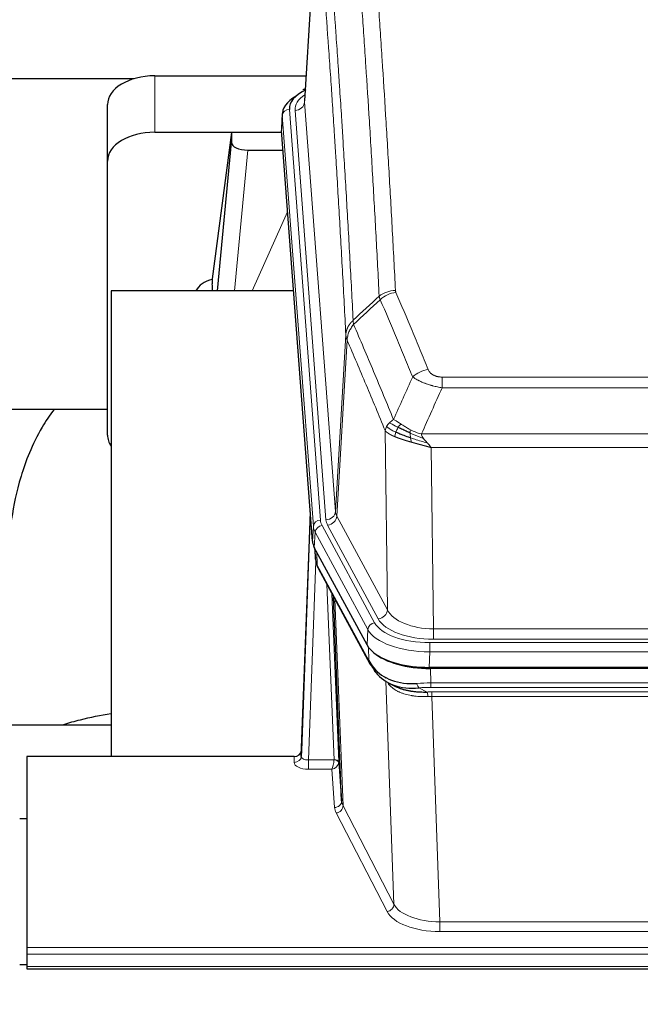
# Model space of a CAD drawing. Header units: inches. Extents: x 0 to 23760, y -13 to 16800.
# Tile 104 of 209: x 6532 to 6794, y 13940 to 14356. Entities that reach past the tile are written whole.
import ezdxf

# ---------------------------------------------------------------- set-up
doc = ezdxf.new("R2010")
doc.units = ezdxf.units.IN
doc.layers.add('254', color=7, linetype='Continuous', true_color=0xffffff)
doc.styles.add('latin_extended', font='simplex.shx')
doc.dimstyles.get("Standard").update_dxf_attribs({"dimtxt": 0.18, "dimasz": 0.18, "dimexe": 0.18, "dimexo": 0.0625, "dimgap": 0.09, "dimtad": 0, "dimtih": 1, "dimtoh": 1, "dimdec": 4, "dimzin": 0, "dimdsep": 46, "dimtxsty": 'Standard', "dimcen": 0.09, "dimadec": 0, "dimazin": 0, "dimtfac": 1, "dimtdec": 4, "dimtofl": 0, "dimtmove": 0, "dimatfit": 3, "dimfxl": 1, "dimtolj": 1, "dimtzin": 0, "dimarcsym": 0})

# ---------------------------------------------------------------- blocks, each defined once
blk = doc.blocks.new('_U3')
at = {"layer": '254', "color": 3, "linetype": 'Continuous', "lineweight": 13, "transparency": 16777216}
for p, q in [((6260.85, 13241.75), (6260.85, 14238.41)), ((5746.96, 13241.75), (6300.85, 13241.75)), ((6260.85, 13101.75), (6260.85, 12735.98)), ((8387.96, 12595.98), (6220.85, 12595.98))]:
    blk.add_line(p, q, dxfattribs=at)
at = {"layer": '254', "color": 3, "transparency": 16777216}
for points in [[(6284.19, 13101.75), (6237.52, 13101.75), (6260.85, 13241.75)], [(6237.52, 12735.98), (6284.19, 12735.98), (6260.85, 12595.98)]]:
    blk.add_solid(points, dxfattribs=at)
at = {"layer": 'Defpoints', "color": 0, "transparency": 16777216}
for p in [(5706.96, 13241.75), (6260.85, 12595.98), (8427.96, 12595.98)]:
    blk.add_point(p, dxfattribs=at)
at = {"layer": '254', "color": 2, "lineweight": 13, "transparency": 16777216, "insert": (6050.85, 13808.41), "char_height": 140, "attachment_point": 1, "rotation": 90, "style": 'latin_extended'}
blk.add_mtext('\\A1;\\C2;650', dxfattribs=at)
blk = doc.blocks.new('_U16')
at = {"layer": '254', "color": 3, "linetype": 'Continuous', "lineweight": 13, "transparency": 16777216}
for p, q in [((8835.96, 13955.98), (8835.96, 10356.48)), ((2069.98, 13713.98), (2069.98, 10356.48)), ((2209.98, 10396.48), (8695.96, 10396.48))]:
    blk.add_line(p, q, dxfattribs=at)
at = {"layer": '254', "color": 3, "transparency": 16777216}
for points in [[(2209.98, 10419.81), (2209.98, 10373.14), (2069.98, 10396.48)], [(8695.96, 10373.14), (8695.96, 10419.81), (8835.96, 10396.48)]]:
    blk.add_solid(points, dxfattribs=at)
at = {"layer": 'Defpoints', "color": 0, "transparency": 16777216}
for p in [(8835.96, 13995.98), (2069.98, 13753.98), (8835.96, 10396.48)]:
    blk.add_point(p, dxfattribs=at)
at = {"layer": '254', "color": 2, "lineweight": 13, "transparency": 16777216, "insert": (5209.63, 10606.48), "char_height": 140, "attachment_point": 1, "style": 'latin_extended'}
blk.add_mtext('\\A1;6766', dxfattribs=at)

msp = doc.modelspace()

# ---------------------------------------------------------------- linework, layer by layer
at = {"layer": '254', "color": 2, "linetype": 'Continuous', "lineweight": 25}
for p, q in [((6657.438, 14407.873), (6652.187, 14321.237)), ((6580.285, 14330.63), (6413.144, 14330.63)), ((6589.009, 14331.835), (6652.832, 14331.835)), ((6652.499, 14326.379), (6651.556, 14325.944)), ((6569.009, 14295.859), (6569.009, 14319.661)), ((6642.808, 14315.886), (6642.428, 14309.604)), ((6589.009, 14308.033), (6642.496, 14308.033)), ((6621.319, 14307.944), (6613.271, 14246.158)), ((6642.503, 14307.944), (6621.319, 14307.944)), ((6621.319, 14307.944), (6621.319, 14303.713)), ((6655.551, 14135.367), (6642.434, 14308.82)), ((6615.409, 14241.057), (6621.319, 14303.713)), ((6628.293, 14300.493), (6643.063, 14300.493)), ((6569.009, 14180.205), (6569.009, 14295.859)), ((6613.27, 14246.152), (6613.271, 14246.158)), ((6613.27, 14246.152), (6613.27, 14243.967)), ((6647.559, 14241.056), (6570.616, 14241.056)), ((6570.616, 14241.056), (6570.616, 14044.489)), ((6569.001, 14190.977), (6498.595, 14190.977)), ((6654.615, 14147.748), (6650.857, 14047.109)), ((6650.846, 14044.573), (6654.535, 14143.355)), ((6678.59, 14091.575), (6656.336, 14132.789)), ((6656.464, 14132.553), (6656.827, 14127.751)), ((6656.82, 14127.864), (6656.65, 14132.208)), ((6656.82, 14127.864), (6656.827, 14127.751)), ((6657.965, 14123.955), (6679.712, 14083.679)), ((6667.871, 14025.744), (6664.444, 14111.955)), ((6921.159, 14082.137), (6704.752, 14082.137)), ((6920.567, 14081.655), (6705.344, 14081.655)), ((6687.853, 14075.503), (6690.597, 14074.116)), ((6498.618, 14057.828), (6570.615, 14057.828)), ((6534.956, 14044.488), (6534.956, 13963.853)), ((6647.858, 14044.488), (6534.956, 14044.488)), ((6650.857, 14047.109), (6650.846, 14044.573)), ((6666.643, 14042.362), (6667.871, 14025.744)), ((6531.956, 14018.29), (6534.956, 14018.29)), ((6534.956, 13963.853), (6534.956, 13961.119)), ((6534.956, 13961.119), (6534.956, 13955.871)), ((6534.96, 13956.547), (6531.958, 13956.547)), ((6534.956, 13955.871), (6534.956, 13954.856)), ((6534.956, 13954.856), (7091.956, 13954.856))]:
    msp.add_line(p, q, dxfattribs=at)
at = {"layer": '254', "color": 110, "linetype": 'Continuous', "lineweight": 13}
for p, q in [((6657.44, 14407.251), (6652.192, 14320.661)), ((6589.009, 14308.033), (6589.009, 14331.835)), ((6652.192, 14320.661), (6665.258, 14147.888)), ((6642.814, 14315.1), (6642.434, 14308.82)), ((6655.925, 14141.739), (6642.814, 14315.1)), ((6645.808, 14317.67), (6658.919, 14144.309)), ((6648.2, 14317.235), (6661.266, 14144.462)), ((6628.293, 14300.493), (6622.686, 14241.057)), ((6630.097, 14241.057), (6645.038, 14274.371)), ((6665.258, 14147.888), (6669.635, 14222.565)), ((6670.191, 14220.231), (6665.839, 14145.979)), ((6710.284, 14204.684), (6915.627, 14204.684)), ((6710.284, 14200.12), (6710.284, 14204.684)), ((6915.627, 14200.12), (6710.284, 14200.12)), ((6687.191, 14106.436), (6686.234, 14182.086)), ((6701.553, 14180.641), (6924.358, 14180.641)), ((6920.245, 14174.897), (6705.666, 14174.897)), ((6705.666, 14174.897), (6706.634, 14098.401)), ((6665.839, 14145.979), (6687.191, 14106.436)), ((6655.551, 14135.367), (6655.925, 14141.739)), ((6659.616, 14142.018), (6681.79, 14100.953)), ((6683.315, 14102.627), (6661.963, 14142.171)), ((6656.709, 14139.162), (6656.336, 14132.789)), ((6678.883, 14098.096), (6656.709, 14139.162)), ((6656.466, 14132.548), (6656.82, 14127.864)), ((6656.97, 14126.893), (6653.839, 14043.041)), ((6657.387, 14130.842), (6657.605, 14125.285)), ((6657.605, 14125.285), (6679.353, 14085.009)), ((6664.645, 14043.128), (6661.623, 14117.179)), ((6663.75, 14113.239), (6666.643, 14042.362)), ((6664.989, 14110.944), (6668.457, 14023.733)), ((6678.59, 14091.575), (6678.883, 14098.096)), ((6706.634, 14093.987), (6706.634, 14098.401)), ((6706.634, 14098.401), (6919.277, 14098.401)), ((6919.277, 14093.987), (6706.634, 14093.987)), ((6679.353, 14085.009), (6679.176, 14090.645)), ((6705.045, 14092.563), (6920.866, 14092.563)), ((6705.045, 14088.658), (6705.045, 14092.563)), ((6705.045, 14088.658), (6704.752, 14082.137)), ((6920.866, 14088.658), (6705.045, 14088.658)), ((6705.344, 14081.655), (6705.535, 14075.564)), ((6689.942, 13982.119), (6686.506, 14076.259)), ((6700.511, 14073.47), (6703.964, 14071.725)), ((6705.535, 14073.698), (6705.535, 14075.564)), ((6705.535, 14075.564), (6920.376, 14075.564)), ((6920.376, 14073.698), (6705.535, 14073.698)), ((6705.877, 14069.891), (6705.877, 14071.756)), ((6705.877, 14071.756), (6920.034, 14071.756)), ((6705.877, 14069.891), (6709.351, 13974.715)), ((6920.034, 14069.891), (6705.877, 14069.891)), ((6647.848, 14042.04), (6647.858, 14044.488)), ((6653.839, 14043.041), (6653.839, 14039.126)), ((6653.839, 14043.041), (6664.644, 14043.041)), ((6653.839, 14039.126), (6663.681, 14039.126)), ((6664.875, 14022.977), (6663.681, 14039.126)), ((6668.457, 14023.733), (6689.942, 13982.119)), ((6687.033, 13979.056), (6665.548, 14020.67)), ((6709.351, 13974.715), (6709.351, 13970.614)), ((6709.351, 13974.715), (6916.56, 13974.715)), ((6916.56, 13970.614), (6709.351, 13970.614)), ((6534.956, 13963.853), (7091.956, 13963.853)), ((6534.956, 13961.119), (7091.956, 13961.119)), ((6534.956, 13955.871), (7091.956, 13955.871))]:
    msp.add_line(p, q, dxfattribs=at)
at = {"layer": '254', "color": 2, "linetype": 'Continuous', "lineweight": 25}
for centre, major_axis, ratio, start_param, end_param in [((6589.009, 14319.661), (-20, 0), 0.608706, 4.712389, 6.2831853), ((6669.827, 14315.383), (-27.03, 0.194), 0.4633579, 5.618257, 6.3212481), ((6669.827, 14318.044), (-24.034, 0.016), 0.461198, 5.4992389, 6.318352), ((6652.813, 14323.22), (1.258, -2.724), 0.6272114, 2.6666598, 3.1415983), ((6589.009, 14295.859), (-20, 0), 0.608706, 4.712389, 6.2831853), ((6628.346, 14303.738), (7.027, 0.031), 0.4617281, 3.1395348, 4.7027345), ((6616.15, 14238.978), (-10.208, 0), 0.7029015, 4.9983373, 5.9892938), ((6616.15, 14047.587), (-10.152, 515.131), 0.0020796, 5.0973621, 5.1034662), ((6589.009, 14180.205), (-20, 0), 0.608706, 0, 0.4035719), ((6682.572, 14135.806), (27.037, 0.006), 0.4611335, 3.1763491, 3.3855005), ((6684.615, 14108.075), (-27.174, 22.247), 0.2659531, 0.2482946, 0.2802748), ((6683.464, 14137.351), (26.161, 11.46), 0.4493681, 3.0159633, 3.1613144), ((6661.318, 14126.176), (3.584, 1.776), 0.8816114, 2.7716102, 3.1419462), ((6704.81, 14094.621), (27.023, 0.034), 0.4619935, 3.3853572, 3.670307), ((6705.37, 14094.13), (27.01, 0.015), 0.4618579, 3.6271853, 4.7111791), ((6704.81, 14094.621), (27.023, 0.034), 0.4619935, 3.670307, 4.7096668), ((6706.184, 14068.13), (-27.355, 20.182), 0.1876908, 0.3765826, 0.5974134), ((6683.232, 14085.58), (3.52, 1.9), 0.8606628, 3.1415888, 3.5094104), ((6703.488, 14065.267), (-23.434, 19.972), 0.1471226, 0.3626514, 0.5834823), ((6685.008, 14082.898), (3.195, 2.407), 0.6715965, 2.6043549, 3.391291), ((6705.281, 14096.947), (25.329, 12.681), 0.6929209, 3.2824386, 4.1662755), ((6705.281, 14096.947), (23.359, 16.381), 0.7286412, 3.1732971, 4.057134), ((6683.109, 14075.407), (-3.388, -2.127), 0.8041825, 3.1410453, 3.3164277), ((6647.859, 14047.201), (3, 0.002), 0.9042699, 4.7116987, 6.2488686)]:
    msp.add_ellipse(centre, major_axis=major_axis, ratio=ratio, start_param=start_param, end_param=end_param, dxfattribs=at)
at = {"layer": '254', "color": 110, "linetype": 'Continuous', "lineweight": 13}
for centre, major_axis, ratio, start_param, end_param in [((6672.219, 14317.609), (-24.034, 0.016), 0.461198, 5.6862399, 6.318352), ((6648.2, 14320.783), (3.989, 0.302), 0.8864705, 4.6454478, 6.1638843), ((6645.808, 14315.009), (2.991, 0.226), 0.8864705, 1.5038552, 3.0222916), ((6690.589, 14232.936), (-9.987, -0.512), 0.8285973, 4.6699673, 5.4273767), ((6690.776, 14232.144), (-9.188, -3.948), 0.8056434, 4.3791539, 5.1247913), ((6704.437, 14199.682), (-9.245, -3.812), 0.7933159, 4.3962573, 5.1392153), ((6661.266, 14148.01), (3.989, 0.302), 0.8864705, 4.6454478, 6.1638843), ((6685.284, 14148.4), (20.038, 0.241), 0.4621297, 3.1708089, 3.3799603), ((6654.535, 14141.202), (0.214, 6.443), 0.0117452, 0.5090713, 1.2305416), ((6658.919, 14141.648), (2.991, 0.226), 0.8864705, 1.5038552, 3.0222916), ((6682.937, 14144.7), (24.033, 0.005), 0.4611335, 3.1763491, 3.3855005), ((6685.284, 14144.852), (24.033, 0.005), 0.4611335, 3.1763491, 3.3855005), ((6661.963, 14145.719), (3.52, 1.9), 0.8606628, 4.2773553, 5.7957917), ((6657.533, 14143.263), (2.998, -0.112), 0.4302668, 3.1576572, 3.7226285), ((6682.937, 14142.039), (-27.028, 0.171), 0.4605352, 0.0378207, 0.2469722), ((6659.616, 14139.357), (2.64, 1.425), 0.8606628, 1.1357626, 2.6541991), ((6684.615, 14108.076), (-27.538, 20.422), 0.1820491, 0.3394773, 0.3714577), ((6661.484, 14125.855), (3.52, 1.9), 0.8606628, 2.7414655, 3.1415888), ((6683.315, 14106.175), (3.52, 1.9), 0.8606628, 4.2773553, 5.7957917), ((6706.554, 14109.008), (-20.002, 0.126), 0.5302672, 0.2567917, 1.5781041), ((6706.554, 14105.46), (-24.002, 0.049), 0.477994, 0.2537759, 1.5750883), ((6681.79, 14098.292), (2.64, 1.425), 0.8606628, 1.1357626, 2.6541991), ((6705.097, 14100.999), (-27.018, 0.111), 0.4567867, 0.246464, 1.5707737), ((6705.097, 14103.66), (24.02, 0.03), 0.4619935, 3.3853572, 4.7096668), ((6683.232, 14085.58), (3.52, 1.9), 0.8606628, 2.7414655, 3.1415888), ((6706.184, 14068.13), (-27.015, 0.091), 0.2751837, 4.7373543, 4.9581852), ((6700.511, 14077.305), (-0.368, 3.983), 0.2964475, 2.0527062, 2.8396422), ((6706.184, 14064.295), (-23.017, 0.318), 0.4083138, 4.7462544, 4.9670852), ((6706.666, 14061.944), (-24.025, 0.387), 0.4081206, 4.7518286, 4.8316761), ((6703.964, 14067.89), (0.131, -3.998), 0.1099517, 2.0830946, 2.8518059), ((6706.666, 14058.108), (-20.023, 0.877), 0.5868265, 4.777515, 4.8573626), ((6647.848, 14044.664), (-3, 0.013), 0.8746179, 1.5745081, 3.1116779), ((6653.851, 14044.664), (3.004, 0.138), 0.5390598, 3.1127167, 4.683513), ((6653.851, 14042.04), (6.003, 0.008), 0.4854373, 3.1388974, 4.7096937), ((6663.681, 14041.749), (0.506, 2.997), 0.2740591, 3.694004, 5.2037138), ((6663.681, 14041.749), (2.669, 1.608), 0.8008031, 4.262859, 5.7725688), ((6663.645, 14043.096), (-1.001, 0.011), 0.903668, 3.0924533, 3.1882188), ((6664.644, 14042.18), (1.996, -0.13), 0.4297663, 0.0674602, 1.5988341), ((6664.645, 14042.267), (1.998, 0.082), 0.4302193, 0.0160628, 1.553239), ((6663.645, 14042.235), (2.996, 0.15), 0.884215, 6.1784613, 6.2742268), ((6664.875, 14025.601), (-2.992, -0.221), 0.8740585, 1.5062672, 3.1117425), ((6687.874, 14023.375), (-23.014, 0.002), 0.4845187, 0.0358431, 0.2451673), ((6665.548, 14023.294), (-2.666, -1.376), 0.8484453, 1.1579292, 2.76165), ((6687.874, 14025.999), (-20.016, 0.121), 0.4848834, 0.0387668, 0.248091), ((6687.033, 13981.68), (-2.666, -1.376), 0.8484453, 1.1579292, 2.76165), ((6709.357, 13984.389), (-20.013, 0.104), 0.483363, 0.2476114, 1.5729934), ((6709.357, 13981.765), (23.012, 0.004), 0.4845836, 3.3866449, 4.7120269)]:
    msp.add_ellipse(centre, major_axis=major_axis, ratio=ratio, start_param=start_param, end_param=end_param, dxfattribs=at)
for points, knots in [([(6678.63, 14423.877), (6679.188, 14417.257), (6680.288, 14403.767), (6681.896, 14382.782), (6682.938, 14368.293), (6683.709, 14357.238), (6684.091, 14351.664), (6684.47, 14346.02), (6684.721, 14342.241), (6684.846, 14340.344), (6685.47, 14330.82), (6685.961, 14323.078), (6686.686, 14311.283), (6686.926, 14307.321), (6687.402, 14299.339), (6687.638, 14295.317), (6688.34, 14283.164), (6689.261, 14266.722), (6690.151, 14249.804), (6690.589, 14241.225)], [0, 0, 0, 0, 0.125, 0.25, 0.375, 0.375, 0.4375, 0.46875, 0.46875, 0.5, 0.5, 0.625, 0.625, 0.6875, 0.6875, 0.75, 0.75, 0.875, 1, 1, 1, 1]), ([(6683.721, 14238.849), (6683.283, 14247.417), (6682.391, 14264.316), (6681.469, 14280.739), (6680.766, 14292.877), (6680.53, 14296.894), (6680.054, 14304.867), (6679.814, 14308.824), (6679.087, 14320.605), (6678.595, 14328.338), (6677.971, 14337.851), (6677.846, 14339.746), (6677.594, 14343.52), (6677.215, 14349.158), (6676.832, 14354.726), (6676.06, 14365.767), (6675.017, 14380.24), (6673.407, 14401.2), (6672.305, 14414.675), (6671.747, 14421.287)], [0, 0, 0, 0, 0.125, 0.25, 0.25, 0.3125, 0.3125, 0.375, 0.375, 0.5, 0.5, 0.53125, 0.53125, 0.5625, 0.625, 0.625, 0.75, 0.875, 1, 1, 1, 1]), ([(6660.495, 14413.867), (6661.066, 14407.176), (6662.194, 14393.533), (6663.839, 14372.292), (6664.906, 14357.613), (6665.694, 14346.409), (6666.085, 14340.759), (6666.537, 14334.081), (6666.729, 14331.202), (6666.857, 14329.278), (6666.921, 14328.314), (6667.24, 14323.484), (6667.62, 14317.64), (6668.057, 14310.74), (6668.244, 14307.765), (6668.368, 14305.778), (6668.43, 14304.782), (6668.986, 14295.804), (6669.959, 14279.597), (6671.37, 14254.544), (6672.278, 14237.348), (6672.724, 14228.627)], [0, 0, 0, 0, 0.125, 0.25, 0.375, 0.375, 0.4375, 0.46875, 0.484375, 0.484375, 0.5, 0.5, 0.5625, 0.59375, 0.609375, 0.609375, 0.625, 0.625, 0.75, 0.875, 1, 1, 1, 1]), ([(6669.635, 14222.565), (6669.19, 14231.259), (6668.284, 14248.401), (6666.877, 14273.375), (6665.907, 14289.533), (6665.353, 14298.483), (6665.291, 14299.476), (6665.167, 14301.457), (6664.981, 14304.423), (6664.544, 14311.302), (6664.166, 14317.128), (6663.848, 14321.944), (6663.784, 14322.905), (6663.656, 14324.823), (6663.465, 14327.694), (6663.014, 14334.352), (6662.624, 14339.985), (6661.838, 14351.156), (6660.775, 14365.793), (6659.134, 14386.974), (6658.009, 14400.578), (6657.44, 14407.251)], [0, 0, 0, 0, 0.125, 0.25, 0.375, 0.375, 0.390625, 0.390625, 0.40625, 0.4375, 0.5, 0.5, 0.515625, 0.515625, 0.53125, 0.5625, 0.625, 0.625, 0.75, 0.875, 1, 1, 1, 1]), ([(6690.776, 14240.43), (6690.72, 14240.561), (6690.677, 14240.692), (6690.614, 14240.957), (6690.595, 14241.091), (6690.589, 14241.225)], [0, 0, 0, 0, 0.5, 0.5, 1, 1, 1, 1]), ([(6690.776, 14240.43), (6693.061, 14235.089), (6695.343, 14229.703), (6698.758, 14221.555), (6699.896, 14218.827), (6702.168, 14213.349), (6703.303, 14210.599), (6704.437, 14207.838)], [0, 0, 0, 0, 0.5, 0.5, 0.75, 0.75, 1, 1, 1, 1]), ([(6697.857, 14204.78), (6696.722, 14207.539), (6695.585, 14210.287), (6693.31, 14215.759), (6692.171, 14218.484), (6688.752, 14226.625), (6686.468, 14232.007), (6684.18, 14237.343)], [0, 0, 0, 0, 0.25, 0.25, 0.5, 0.5, 1, 1, 1, 1]), ([(6669.635, 14222.565), (6669.636, 14222.58), (6669.638, 14222.61), (6669.641, 14222.654), (6669.644, 14222.699), (6669.647, 14222.744), (6669.651, 14222.789), (6669.655, 14222.834), (6669.66, 14222.878), (6669.664, 14222.923), (6669.669, 14222.968), (6669.674, 14223.013), (6669.679, 14223.057), (6669.685, 14223.102), (6669.691, 14223.147), (6669.697, 14223.191), (6669.703, 14223.236), (6669.71, 14223.28), (6669.717, 14223.325), (6669.724, 14223.369), (6669.731, 14223.414), (6669.739, 14223.458), (6669.747, 14223.503), (6669.755, 14223.547), (6669.763, 14223.592), (6669.772, 14223.636), (6669.781, 14223.68), (6669.79, 14223.725), (6669.799, 14223.769), (6669.809, 14223.813), (6669.819, 14223.857), (6669.829, 14223.901), (6669.839, 14223.945), (6669.85, 14223.989), (6669.861, 14224.033), (6669.872, 14224.077), (6669.883, 14224.121), (6669.895, 14224.165), (6669.907, 14224.209), (6669.919, 14224.252), (6669.931, 14224.296), (6669.944, 14224.34), (6669.957, 14224.383), (6669.97, 14224.427), (6669.983, 14224.47), (6669.997, 14224.514), (6670.011, 14224.557), (6670.025, 14224.6), (6670.039, 14224.644), (6670.054, 14224.687), (6670.068, 14224.73), (6670.084, 14224.773), (6670.099, 14224.816), (6670.114, 14224.859), (6670.13, 14224.902), (6670.146, 14224.945), (6670.162, 14224.987), (6670.179, 14225.03), (6670.196, 14225.073), (6670.213, 14225.115), (6670.23, 14225.158), (6670.247, 14225.2), (6670.265, 14225.242), (6670.283, 14225.285), (6670.301, 14225.327), (6670.32, 14225.369), (6670.338, 14225.411), (6670.357, 14225.453), (6670.376, 14225.495), (6670.396, 14225.537), (6670.415, 14225.578), (6670.435, 14225.62), (6670.455, 14225.662), (6670.476, 14225.703), (6670.496, 14225.744), (6670.517, 14225.786), (6670.544, 14225.839), (6670.578, 14225.904), (6670.619, 14225.981), (6670.66, 14226.057), (6670.703, 14226.133), (6670.746, 14226.209), (6670.79, 14226.285), (6670.835, 14226.36), (6670.88, 14226.435), (6670.927, 14226.51), (6670.974, 14226.584), (6671.022, 14226.658), (6671.07, 14226.731), (6671.12, 14226.805), (6671.17, 14226.877), (6671.221, 14226.95), (6671.273, 14227.022), (6671.325, 14227.094), (6671.378, 14227.165), (6671.432, 14227.236), (6671.487, 14227.307), (6671.542, 14227.377), (6671.598, 14227.447), (6671.655, 14227.516), (6671.713, 14227.585), (6671.771, 14227.653), (6671.83, 14227.722), (6671.889, 14227.789), (6671.949, 14227.856), (6672.01, 14227.923), (6672.072, 14227.989), (6672.134, 14228.055), (6672.197, 14228.121), (6672.261, 14228.186), (6672.325, 14228.25), (6672.39, 14228.314), (6672.456, 14228.378), (6672.522, 14228.441), (6672.589, 14228.503), (6672.656, 14228.565), (6672.701, 14228.606), (6672.724, 14228.627)], [0, 0, 0, 0, 0.0066687, 0.0133374, 0.0200061, 0.0266746, 0.0333432, 0.0400116, 0.0466801, 0.0533484, 0.0600168, 0.066685, 0.0733532, 0.0800214, 0.0866895, 0.0933575, 0.1000255, 0.1066935, 0.1133614, 0.1200292, 0.126697, 0.1333647, 0.1400324, 0.1467001, 0.1533676, 0.1600352, 0.1667026, 0.1733701, 0.1800374, 0.1867047, 0.193372, 0.2000392, 0.2067064, 0.2133735, 0.2200405, 0.2267075, 0.2333745, 0.2400414, 0.2467082, 0.253375, 0.2600418, 0.2667085, 0.2733751, 0.2800417, 0.2867082, 0.2933747, 0.3000412, 0.3067075, 0.3133739, 0.3200401, 0.3267064, 0.3333725, 0.3400387, 0.3467047, 0.3533708, 0.3600367, 0.3667026, 0.3733685, 0.3800343, 0.3867001, 0.3933658, 0.4000315, 0.4066971, 0.4133626, 0.4200281, 0.4266936, 0.433359, 0.4400243, 0.4466896, 0.4533549, 0.4600201, 0.4666852, 0.4733503, 0.4800154, 0.4866804, 0.4933453, 0.5000102, 0.5125098, 0.5250093, 0.5375088, 0.5500082, 0.5625077, 0.5750071, 0.5875066, 0.600006, 0.6125054, 0.6250049, 0.6375043, 0.6500037, 0.6625032, 0.6750026, 0.6875021, 0.7000016, 0.7125011, 0.7250006, 0.7375001, 0.7499997, 0.7624993, 0.7749989, 0.7874985, 0.7999982, 0.812498, 0.8249977, 0.8374975, 0.8499974, 0.8624973, 0.8749972, 0.8874972, 0.8999973, 0.9124974, 0.9249976, 0.9374978, 0.9499981, 0.9624985, 0.9749989, 0.9874994, 1, 1, 1, 1]), ([(6670.191, 14220.231), (6670.212, 14220.814), (6670.29, 14221.402), (6670.554, 14222.569), (6670.739, 14223.148), (6671.211, 14224.279), (6671.496, 14224.832), (6672.155, 14225.896), (6672.527, 14226.406), (6672.936, 14226.889)], [0, 0, 0, 0, 0.25, 0.25, 0.5, 0.5, 0.75, 0.75, 1, 1, 1, 1]), ([(6672.936, 14226.889), (6672.861, 14227.183), (6672.819, 14227.486), (6672.761, 14228.076), (6672.745, 14228.363), (6672.724, 14228.627)], [0, 0, 0, 0, 0.5, 0.5, 1, 1, 1, 1]), ([(6672.936, 14226.889), (6675.758, 14220.334), (6678.574, 14213.71), (6682.788, 14203.671), (6684.19, 14200.307), (6686.993, 14193.545), (6688.392, 14190.147), (6689.79, 14186.732)], [0, 0, 0, 0, 0.5, 0.5, 0.75, 0.75, 1, 1, 1, 1]), ([(6670.191, 14220.231), (6670.186, 14220.244), (6670.176, 14220.269), (6670.161, 14220.307), (6670.146, 14220.346), (6670.13, 14220.385), (6670.115, 14220.425), (6670.1, 14220.466), (6670.084, 14220.507), (6670.069, 14220.549), (6670.053, 14220.592), (6670.038, 14220.635), (6670.023, 14220.679), (6670.007, 14220.723), (6669.992, 14220.768), (6669.977, 14220.814), (6669.962, 14220.86), (6669.947, 14220.907), (6669.932, 14220.954), (6669.917, 14221.002), (6669.902, 14221.051), (6669.888, 14221.1), (6669.874, 14221.15), (6669.86, 14221.201), (6669.846, 14221.252), (6669.832, 14221.304), (6669.819, 14221.356), (6669.798, 14221.44), (6669.772, 14221.553), (6669.744, 14221.69), (6669.72, 14221.817), (6669.701, 14221.934), (6669.685, 14222.041), (6669.672, 14222.138), (6669.662, 14222.226), (6669.654, 14222.303), (6669.648, 14222.37), (6669.644, 14222.427), (6669.64, 14222.474), (6669.638, 14222.51), (6669.636, 14222.537), (6669.635, 14222.554), (6669.635, 14222.562), (6669.635, 14222.565)], [0, 0, 0, 0, 0.0155037, 0.0313049, 0.0474035, 0.0637997, 0.0804935, 0.097485, 0.1147743, 0.1323613, 0.1502462, 0.1684289, 0.1869096, 0.2056883, 0.224765, 0.2441397, 0.2638126, 0.2837835, 0.3040527, 0.32462, 0.3454856, 0.3666494, 0.3881116, 0.409872, 0.4319308, 0.454288, 0.4769435, 0.4998975, 0.5635611, 0.6228928, 0.6778927, 0.7285606, 0.7748966, 0.8169007, 0.8545729, 0.8879131, 0.9169214, 0.9415977, 0.9619421, 0.9779545, 0.989635, 0.9969835, 1, 1, 1, 1]), ([(6686.234, 14182.086), (6684.903, 14185.327), (6683.57, 14188.553), (6680.903, 14194.973), (6679.567, 14198.167), (6675.557, 14207.703), (6672.877, 14213.998), (6670.191, 14220.231)], [0, 0, 0, 0, 0.25, 0.25, 0.5, 0.5, 1, 1, 1, 1]), ([(6710.284, 14204.684), (6710.102, 14204.684), (6709.919, 14204.688), (6709.555, 14204.707), (6709.376, 14204.721), (6709.02, 14204.759), (6708.845, 14204.783), (6708.498, 14204.842), (6708.327, 14204.876), (6708.116, 14204.926), (6708.074, 14204.937), (6707.99, 14204.958), (6707.866, 14204.991), (6707.745, 14205.027), (6707.506, 14205.101), (6707.198, 14205.21), (6706.911, 14205.338), (6706.738, 14205.423), (6706.703, 14205.44), (6706.635, 14205.475), (6706.602, 14205.493), (6706.502, 14205.547), (6706.437, 14205.584), (6706.247, 14205.697), (6706.128, 14205.776), (6705.901, 14205.938), (6705.794, 14206.022), (6705.591, 14206.195), (6705.496, 14206.284), (6705.383, 14206.398), (6705.36, 14206.421), (6705.317, 14206.467), (6705.295, 14206.49), (6705.231, 14206.56), (6705.19, 14206.607), (6705.071, 14206.749), (6704.998, 14206.844), (6704.861, 14207.038), (6704.798, 14207.136), (6704.621, 14207.432), (6704.521, 14207.633), (6704.437, 14207.838)], [0, 0, 0, 0, 0.0625, 0.0625, 0.125, 0.125, 0.1875, 0.1875, 0.25, 0.25, 0.265625, 0.265625, 0.28125, 0.3125, 0.3125, 0.375, 0.4375, 0.4375, 0.453125, 0.453125, 0.46875, 0.46875, 0.5, 0.5, 0.5625, 0.5625, 0.625, 0.625, 0.6875, 0.6875, 0.703125, 0.703125, 0.71875, 0.71875, 0.75, 0.75, 0.8125, 0.8125, 0.875, 0.875, 1, 1, 1, 1]), ([(6710.284, 14200.12), (6709.949, 14200.181), (6709.616, 14200.244), (6708.953, 14200.378), (6708.625, 14200.447), (6707.649, 14200.665), (6707.011, 14200.821), (6706.309, 14201.01), (6706.231, 14201.031), (6706.075, 14201.073), (6705.998, 14201.095), (6705.766, 14201.16), (6705.613, 14201.204), (6705.159, 14201.338), (6704.564, 14201.52), (6703.991, 14201.712), (6703.57, 14201.859), (6703.361, 14201.933), (6703.156, 14202.009), (6703.02, 14202.06), (6702.952, 14202.085), (6702.346, 14202.316), (6701.838, 14202.526), (6701.119, 14202.85), (6700.887, 14202.959), (6700.548, 14203.125), (6700.437, 14203.18), (6700.219, 14203.292), (6700.111, 14203.348), (6699.584, 14203.63), (6699.196, 14203.858), (6698.481, 14204.316), (6698.155, 14204.548), (6697.857, 14204.78)], [0, 0, 0, 0, 0.0625, 0.0625, 0.125, 0.125, 0.25, 0.25, 0.265625, 0.265625, 0.28125, 0.28125, 0.3125, 0.3125, 0.375, 0.4375, 0.4375, 0.46875, 0.484375, 0.484375, 0.5, 0.5, 0.625, 0.625, 0.6875, 0.6875, 0.71875, 0.71875, 0.75, 0.75, 0.875, 0.875, 1, 1, 1, 1]), ([(6686.873, 14183.8), (6687.029, 14184.075), (6687.209, 14184.346), (6687.613, 14184.877), (6687.838, 14185.137), (6688.083, 14185.388)], [0, 0, 0, 0, 0.5, 0.5, 1, 1, 1, 1]), ([(6688.083, 14185.388), (6688.329, 14185.632), (6688.595, 14185.867), (6689.166, 14186.317), (6689.47, 14186.531), (6689.79, 14186.732)], [0, 0, 0, 0, 0.5, 0.5, 1, 1, 1, 1]), ([(6691.741, 14183.457), (6691.37, 14183.644), (6691.013, 14183.827), (6689.652, 14184.533), (6688.782, 14185.005), (6688.083, 14185.388)], [0, 0, 0, 0, 0.25, 0.25, 1, 1, 1, 1]), ([(6692.965, 14184.837), (6692.667, 14185.031), (6692.376, 14185.219), (6691.249, 14185.939), (6690.483, 14186.405), (6689.79, 14186.732)], [0, 0, 0, 0, 0.25, 0.25, 1, 1, 1, 1]), ([(6686.234, 14182.086), (6686.291, 14182.372), (6686.373, 14182.66), (6686.586, 14183.232), (6686.718, 14183.518), (6686.873, 14183.8)], [0, 0, 0, 0, 0.5, 0.5, 1, 1, 1, 1]), ([(6690.265, 14179.538), (6690.254, 14179.543), (6690.23, 14179.553), (6690.195, 14179.568), (6690.16, 14179.583), (6690.124, 14179.598), (6690.088, 14179.614), (6690.051, 14179.629), (6690.015, 14179.645), (6689.977, 14179.662), (6689.939, 14179.678), (6689.901, 14179.695), (6689.863, 14179.712), (6689.824, 14179.729), (6689.785, 14179.746), (6689.746, 14179.764), (6689.706, 14179.782), (6689.666, 14179.8), (6689.625, 14179.818), (6689.585, 14179.836), (6689.544, 14179.855), (6689.502, 14179.874), (6689.461, 14179.893), (6689.419, 14179.913), (6689.377, 14179.933), (6689.334, 14179.953), (6689.291, 14179.973), (6689.248, 14179.993), (6689.205, 14180.014), (6689.162, 14180.035), (6689.118, 14180.056), (6689.074, 14180.077), (6689.03, 14180.099), (6688.986, 14180.121), (6688.942, 14180.143), (6688.897, 14180.166), (6688.852, 14180.188), (6688.807, 14180.211), (6688.762, 14180.234), (6688.717, 14180.258), (6688.671, 14180.282), (6688.626, 14180.306), (6688.58, 14180.33), (6688.534, 14180.354), (6688.489, 14180.379), (6688.443, 14180.404), (6688.397, 14180.429), (6688.35, 14180.455), (6688.304, 14180.481), (6688.258, 14180.507), (6688.212, 14180.533), (6688.166, 14180.559), (6688.12, 14180.586), (6688.073, 14180.613), (6688.027, 14180.641), (6687.981, 14180.669), (6687.935, 14180.697), (6687.889, 14180.725), (6687.843, 14180.753), (6687.797, 14180.782), (6687.751, 14180.811), (6687.705, 14180.84), (6687.659, 14180.87), (6687.613, 14180.9), (6687.568, 14180.93), (6687.523, 14180.96), (6687.478, 14180.991), (6687.433, 14181.022), (6687.388, 14181.054), (6687.343, 14181.085), (6687.299, 14181.117), (6687.255, 14181.149), (6687.211, 14181.182), (6687.167, 14181.214), (6687.124, 14181.247), (6687.081, 14181.281), (6687.038, 14181.314), (6686.995, 14181.348), (6686.953, 14181.382), (6686.911, 14181.417), (6686.87, 14181.451), (6686.829, 14181.486), (6686.788, 14181.522), (6686.747, 14181.557), (6686.708, 14181.593), (6686.668, 14181.629), (6686.629, 14181.666), (6686.59, 14181.703), (6686.552, 14181.74), (6686.515, 14181.777), (6686.478, 14181.815), (6686.441, 14181.853), (6686.405, 14181.891), (6686.369, 14181.929), (6686.334, 14181.968), (6686.3, 14182.007), (6686.266, 14182.047), (6686.245, 14182.073), (6686.234, 14182.086)], [0, 0, 0, 0, 0.0060657, 0.012223, 0.0184718, 0.0248123, 0.0312443, 0.0377679, 0.0443831, 0.0510899, 0.0578883, 0.0647782, 0.0717598, 0.0788329, 0.0859977, 0.093254, 0.1006019, 0.1080414, 0.1155725, 0.1231952, 0.1309095, 0.1387154, 0.1466129, 0.1546019, 0.1626826, 0.1708549, 0.1791188, 0.1874742, 0.1959213, 0.20446, 0.2130903, 0.2218121, 0.2306256, 0.2395307, 0.2485274, 0.2576156, 0.2667955, 0.276067, 0.2854301, 0.2948848, 0.3044311, 0.314069, 0.3237985, 0.3336196, 0.3435324, 0.3535367, 0.3636326, 0.3738202, 0.3840993, 0.3944701, 0.4049324, 0.4154864, 0.426132, 0.4368691, 0.4476979, 0.4586183, 0.4696303, 0.480734, 0.4919292, 0.503216, 0.5145945, 0.5260645, 0.5376262, 0.5492795, 0.5610244, 0.5728609, 0.584789, 0.5968087, 0.60892, 0.621123, 0.6334175, 0.6458037, 0.6582815, 0.6708509, 0.6835119, 0.6962645, 0.7091087, 0.7220445, 0.735072, 0.748191, 0.7614017, 0.774704, 0.7880979, 0.8015834, 0.8151605, 0.8288293, 0.8425896, 0.8564416, 0.8703852, 0.8844204, 0.8985472, 0.9127656, 0.9270756, 0.9414773, 0.9559705, 0.9705554, 0.9852319, 1, 1, 1, 1]), ([(6690.755, 14181.384), (6690.321, 14181.588), (6689.911, 14181.792), (6688.381, 14182.607), (6687.485, 14183.216), (6686.873, 14183.8)], [0, 0, 0, 0, 0.25, 0.25, 1, 1, 1, 1]), ([(6690.265, 14179.538), (6690.301, 14179.719), (6690.344, 14179.924), (6690.449, 14180.37), (6690.512, 14180.611), (6690.638, 14181.033), (6690.694, 14181.207), (6690.755, 14181.384)], [0, 0, 0, 0, 0.375, 0.375, 0.75, 0.75, 1, 1, 1, 1]), ([(6690.755, 14181.384), (6690.786, 14181.472), (6690.819, 14181.561), (6690.953, 14181.918), (6691.066, 14182.189), (6691.315, 14182.717), (6691.452, 14182.975), (6691.643, 14183.3), (6691.692, 14183.379), (6691.741, 14183.457)], [0, 0, 0, 0, 0.125, 0.125, 0.5, 0.5, 0.875, 0.875, 1, 1, 1, 1]), ([(6691.741, 14183.457), (6691.84, 14183.612), (6691.941, 14183.76), (6692.198, 14184.104), (6692.355, 14184.288), (6692.666, 14184.603), (6692.819, 14184.735), (6692.965, 14184.837)], [0, 0, 0, 0, 0.25, 0.25, 0.625, 0.625, 1, 1, 1, 1]), ([(6696.935, 14182.429), (6696.755, 14182.525), (6696.576, 14182.623), (6695.869, 14183.017), (6695.354, 14183.324), (6694.36, 14183.938), (6693.881, 14184.245), (6693.266, 14184.642), (6693.115, 14184.74), (6692.965, 14184.837)], [0, 0, 0, 0, 0.125, 0.125, 0.5, 0.5, 0.875, 0.875, 1, 1, 1, 1]), ([(6696.785, 14181.06), (6696.783, 14181.215), (6696.785, 14181.363), (6696.798, 14181.706), (6696.814, 14181.89), (6696.862, 14182.202), (6696.894, 14182.331), (6696.935, 14182.429)], [0, 0, 0, 0, 0.25, 0.25, 0.625, 0.625, 1, 1, 1, 1]), ([(6702.423, 14178.742), (6701.013, 14179.264), (6699.577, 14179.847), (6697.706, 14180.652), (6697.242, 14180.856), (6696.785, 14181.06)], [0, 0, 0, 0, 0.75, 0.75, 1, 1, 1, 1]), ([(6696.953, 14179), (6696.941, 14179.087), (6696.93, 14179.174), (6696.885, 14179.527), (6696.856, 14179.796), (6696.812, 14180.321), (6696.797, 14180.579), (6696.787, 14180.903), (6696.785, 14180.982), (6696.785, 14181.06)], [0, 0, 0, 0, 0.125, 0.125, 0.5, 0.5, 0.875, 0.875, 1, 1, 1, 1]), ([(6701.553, 14180.641), (6700.332, 14180.906), (6699.156, 14181.349), (6697.662, 14182.052), (6697.295, 14182.237), (6696.935, 14182.429)], [0, 0, 0, 0, 0.75, 0.75, 1, 1, 1, 1]), ([(6697.268, 14177.206), (6697.246, 14177.213), (6697.202, 14177.225), (6697.136, 14177.244), (6697.07, 14177.263), (6697.004, 14177.281), (6696.938, 14177.3), (6696.872, 14177.319), (6696.806, 14177.338), (6696.739, 14177.357), (6696.673, 14177.376), (6696.607, 14177.396), (6696.54, 14177.415), (6696.474, 14177.434), (6696.407, 14177.453), (6696.341, 14177.473), (6696.274, 14177.492), (6696.207, 14177.511), (6696.14, 14177.531), (6696.074, 14177.55), (6696.007, 14177.57), (6695.94, 14177.59), (6695.873, 14177.609), (6695.806, 14177.629), (6695.739, 14177.649), (6695.672, 14177.669), (6695.605, 14177.689), (6695.538, 14177.709), (6695.471, 14177.729), (6695.404, 14177.749), (6695.337, 14177.769), (6695.27, 14177.789), (6695.203, 14177.809), (6695.136, 14177.83), (6695.069, 14177.85), (6695.002, 14177.87), (6694.935, 14177.891), (6694.868, 14177.912), (6694.8, 14177.932), (6694.733, 14177.953), (6694.666, 14177.974), (6694.599, 14177.994), (6694.532, 14178.015), (6694.465, 14178.036), (6694.398, 14178.057), (6694.331, 14178.078), (6694.264, 14178.099), (6694.197, 14178.12), (6694.13, 14178.142), (6694.063, 14178.163), (6693.996, 14178.184), (6693.929, 14178.206), (6693.863, 14178.227), (6693.796, 14178.249), (6693.729, 14178.27), (6693.662, 14178.292), (6693.596, 14178.314), (6693.529, 14178.335), (6693.463, 14178.357), (6693.396, 14178.379), (6693.33, 14178.401), (6693.263, 14178.423), (6693.197, 14178.445), (6693.131, 14178.467), (6693.064, 14178.49), (6692.998, 14178.512), (6692.932, 14178.534), (6692.866, 14178.557), (6692.8, 14178.579), (6692.735, 14178.602), (6692.669, 14178.625), (6692.603, 14178.647), (6692.538, 14178.67), (6692.472, 14178.693), (6692.407, 14178.716), (6692.342, 14178.739), (6692.277, 14178.762), (6692.212, 14178.785), (6692.147, 14178.808), (6692.082, 14178.832), (6692.017, 14178.855), (6691.953, 14178.878), (6691.888, 14178.902), (6691.824, 14178.926), (6691.76, 14178.949), (6691.696, 14178.973), (6691.632, 14178.997), (6691.568, 14179.02), (6691.504, 14179.044), (6691.441, 14179.068), (6691.377, 14179.092), (6691.314, 14179.117), (6691.251, 14179.141), (6691.188, 14179.165), (6691.125, 14179.189), (6691.063, 14179.214), (6691, 14179.238), (6690.938, 14179.263), (6690.876, 14179.288), (6690.814, 14179.312), (6690.752, 14179.337), (6690.691, 14179.362), (6690.629, 14179.387), (6690.568, 14179.412), (6690.507, 14179.437), (6690.446, 14179.462), (6690.386, 14179.487), (6690.325, 14179.513), (6690.285, 14179.53), (6690.265, 14179.538)], [0, 0, 0, 0, 0.0082024, 0.0164263, 0.0246716, 0.0329384, 0.0412265, 0.0495362, 0.0578672, 0.0662198, 0.0745938, 0.0829892, 0.0914062, 0.0998446, 0.1083045, 0.1167859, 0.1252887, 0.1338131, 0.1423589, 0.1509263, 0.1595151, 0.1681255, 0.1767574, 0.1854108, 0.1940858, 0.2027822, 0.2115002, 0.2202398, 0.2290008, 0.2377835, 0.2465876, 0.2554134, 0.2642606, 0.2731295, 0.2820199, 0.2909319, 0.2998654, 0.3088206, 0.3177973, 0.3267956, 0.3358154, 0.3448569, 0.35392, 0.3630047, 0.3721109, 0.3812388, 0.3903883, 0.3995594, 0.4087522, 0.4179665, 0.4272025, 0.4364601, 0.4457393, 0.4550402, 0.4643627, 0.4737069, 0.4830727, 0.4924601, 0.5018692, 0.5113, 0.5207524, 0.5302265, 0.5397222, 0.5492397, 0.5587788, 0.5683395, 0.577922, 0.5875261, 0.5971519, 0.6067994, 0.6164686, 0.6261595, 0.6358721, 0.6456064, 0.6553624, 0.6651401, 0.6749395, 0.6847606, 0.6946034, 0.704468, 0.7143542, 0.7242622, 0.734192, 0.7441434, 0.7541166, 0.7641115, 0.7741282, 0.7841666, 0.7942268, 0.8043087, 0.8144123, 0.8245377, 0.8346848, 0.8448538, 0.8550444, 0.8652568, 0.875491, 0.885747, 0.8960247, 0.9063242, 0.9166455, 0.9269886, 0.9373534, 0.9477401, 0.9581485, 0.9685787, 0.9790306, 0.9895044, 1, 1, 1, 1]), ([(6697.268, 14177.206), (6697.235, 14177.378), (6697.195, 14177.574), (6697.113, 14178.006), (6697.071, 14178.241), (6697.003, 14178.654), (6696.977, 14178.825), (6696.953, 14179)], [0, 0, 0, 0, 0.375, 0.375, 0.75, 0.75, 1, 1, 1, 1]), ([(6704.095, 14176.845), (6702.322, 14177.349), (6700.493, 14177.879), (6698.119, 14178.621), (6697.531, 14178.809), (6696.953, 14179)], [0, 0, 0, 0, 0.75, 0.75, 1, 1, 1, 1]), ([(6705.666, 14174.897), (6705.643, 14174.903), (6705.599, 14174.916), (6705.533, 14174.934), (6705.466, 14174.953), (6705.4, 14174.972), (6705.333, 14174.991), (6705.266, 14175.01), (6705.199, 14175.029), (6705.132, 14175.048), (6705.065, 14175.067), (6704.997, 14175.086), (6704.93, 14175.105), (6704.863, 14175.123), (6704.795, 14175.142), (6704.727, 14175.161), (6704.659, 14175.18), (6704.592, 14175.199), (6704.524, 14175.218), (6704.456, 14175.237), (6704.387, 14175.256), (6704.319, 14175.275), (6704.251, 14175.294), (6704.182, 14175.313), (6704.114, 14175.332), (6704.045, 14175.351), (6703.976, 14175.37), (6703.908, 14175.389), (6703.839, 14175.407), (6703.77, 14175.426), (6703.701, 14175.445), (6703.631, 14175.464), (6703.562, 14175.483), (6703.493, 14175.502), (6703.423, 14175.521), (6703.354, 14175.54), (6703.284, 14175.559), (6703.215, 14175.578), (6703.145, 14175.597), (6703.075, 14175.617), (6703.005, 14175.636), (6702.935, 14175.655), (6702.865, 14175.674), (6702.795, 14175.693), (6702.725, 14175.712), (6702.655, 14175.731), (6702.584, 14175.75), (6702.514, 14175.769), (6702.443, 14175.788), (6702.373, 14175.807), (6702.302, 14175.827), (6702.232, 14175.846), (6702.161, 14175.865), (6702.09, 14175.884), (6702.019, 14175.903), (6701.948, 14175.922), (6701.877, 14175.942), (6701.806, 14175.961), (6701.735, 14175.98), (6701.664, 14175.999), (6701.593, 14176.019), (6701.521, 14176.038), (6701.45, 14176.057), (6701.379, 14176.077), (6701.307, 14176.096), (6701.236, 14176.115), (6701.164, 14176.135), (6701.093, 14176.154), (6701.021, 14176.173), (6700.949, 14176.193), (6700.878, 14176.212), (6700.806, 14176.232), (6700.734, 14176.251), (6700.662, 14176.27), (6700.591, 14176.29), (6700.519, 14176.309), (6700.447, 14176.329), (6700.375, 14176.348), (6700.303, 14176.368), (6700.231, 14176.387), (6700.159, 14176.407), (6700.087, 14176.427), (6700.015, 14176.446), (6699.942, 14176.466), (6699.87, 14176.486), (6699.798, 14176.505), (6699.726, 14176.525), (6699.654, 14176.545), (6699.581, 14176.564), (6699.509, 14176.584), (6699.437, 14176.604), (6699.364, 14176.624), (6699.292, 14176.643), (6699.22, 14176.663), (6699.147, 14176.683), (6699.075, 14176.703), (6699.003, 14176.723), (6698.93, 14176.743), (6698.858, 14176.763), (6698.786, 14176.782), (6698.713, 14176.802), (6698.641, 14176.822), (6698.569, 14176.842), (6698.496, 14176.862), (6698.424, 14176.882), (6698.352, 14176.903), (6698.279, 14176.923), (6698.207, 14176.943), (6698.134, 14176.963), (6698.062, 14176.983), (6697.99, 14177.003), (6697.918, 14177.023), (6697.845, 14177.044), (6697.773, 14177.064), (6697.701, 14177.084), (6697.629, 14177.105), (6697.556, 14177.125), (6697.484, 14177.145), (6697.412, 14177.166), (6697.34, 14177.186), (6697.292, 14177.2), (6697.268, 14177.206)], [0, 0, 0, 0, 0.007775, 0.0155603, 0.0233558, 0.0311618, 0.038978, 0.0468046, 0.0546416, 0.0624889, 0.0703466, 0.0782147, 0.0860931, 0.093982, 0.1018813, 0.109791, 0.1177112, 0.1256417, 0.1335828, 0.1415343, 0.1494962, 0.1574687, 0.1654516, 0.173445, 0.1814489, 0.1894634, 0.1974883, 0.2055238, 0.2135699, 0.2216264, 0.2296936, 0.2377713, 0.2458596, 0.2539585, 0.2620679, 0.270188, 0.2783187, 0.28646, 0.2946119, 0.3027745, 0.3109477, 0.3191316, 0.3273261, 0.3355314, 0.3437472, 0.3519738, 0.3602111, 0.3684591, 0.3767178, 0.3849872, 0.3932673, 0.4015582, 0.4098598, 0.4181722, 0.4264954, 0.4348293, 0.443174, 0.4515295, 0.4598958, 0.4682728, 0.4766607, 0.4850594, 0.493469, 0.5018893, 0.5103206, 0.5187626, 0.5272155, 0.5356793, 0.544154, 0.5526395, 0.561136, 0.5696433, 0.5781615, 0.5866906, 0.5952307, 0.6037817, 0.6123436, 0.6209165, 0.6295003, 0.638095, 0.6467007, 0.6553174, 0.6639451, 0.6725838, 0.6812334, 0.6898941, 0.6985657, 0.7072484, 0.7159421, 0.7246468, 0.7333625, 0.7420893, 0.7508272, 0.759576, 0.768336, 0.777107, 0.7858891, 0.7946823, 0.8034866, 0.812302, 0.8211284, 0.829966, 0.8388147, 0.8476746, 0.8565455, 0.8654276, 0.8743209, 0.8832252, 0.8921408, 0.9010675, 0.9100054, 0.9189544, 0.9279147, 0.9368861, 0.9458688, 0.9548626, 0.9638676, 0.9728839, 0.9819114, 0.9909501, 1, 1, 1, 1]), ([(6702.423, 14178.742), (6702.305, 14178.9), (6702.195, 14179.057), (6701.946, 14179.451), (6701.821, 14179.688), (6701.635, 14180.164), (6701.574, 14180.402), (6701.553, 14180.641)], [0, 0, 0, 0, 0.25, 0.25, 0.625, 0.625, 1, 1, 1, 1]), ([(6704.095, 14176.845), (6704.021, 14176.925), (6703.947, 14177.004), (6703.651, 14177.322), (6703.429, 14177.56), (6703.002, 14178.033), (6702.796, 14178.27), (6702.544, 14178.585), (6702.483, 14178.663), (6702.423, 14178.742)], [0, 0, 0, 0, 0.125, 0.125, 0.5, 0.5, 0.875, 0.875, 1, 1, 1, 1]), ([(6705.666, 14174.897), (6705.513, 14175.145), (6705.337, 14175.392), (6704.954, 14175.881), (6704.747, 14176.124), (6704.389, 14176.525), (6704.242, 14176.685), (6704.095, 14176.845)], [0, 0, 0, 0, 0.375, 0.375, 0.75, 0.75, 1, 1, 1, 1]), ([(6704.283, 14069.862), (6703.794, 14069.841), (6703.31, 14069.829), (6702.35, 14069.82), (6701.875, 14069.823), (6700.933, 14069.849), (6700.466, 14069.872), (6699.541, 14069.936), (6699.082, 14069.978), (6698.401, 14070.058), (6698.175, 14070.087), (6697.837, 14070.135), (6697.725, 14070.151), (6697.502, 14070.186), (6697.391, 14070.204), (6696.839, 14070.297), (6696.408, 14070.382), (6695.564, 14070.573), (6694.74, 14070.785), (6693.954, 14071.04), (6693.188, 14071.316), (6692.814, 14071.465), (6692.405, 14071.645), (6692.36, 14071.665), (6692.269, 14071.706), (6692.224, 14071.726), (6692.09, 14071.788), (6691.824, 14071.914), (6691.566, 14072.044), (6691.061, 14072.312), (6690.739, 14072.499), (6690.123, 14072.889), (6689.828, 14073.092), (6689.268, 14073.514), (6689.002, 14073.733), (6688.624, 14074.071), (6688.501, 14074.186), (6688.323, 14074.36), (6688.264, 14074.419), (6688.149, 14074.537), (6688.093, 14074.597), (6687.844, 14074.864), (6687.663, 14075.075), (6687.495, 14075.288)], [0, 0, 0, 0, 0.0672484, 0.0672484, 0.1344967, 0.1344967, 0.2017451, 0.2017451, 0.2689935, 0.2689935, 0.3026176, 0.3026176, 0.3194297, 0.3194297, 0.3362418, 0.3362418, 0.4034902, 0.4034902, 0.4707386, 0.5379869, 0.5379869, 0.6052353, 0.6052353, 0.6136413, 0.6136413, 0.6220474, 0.6220474, 0.6388595, 0.6724837, 0.6724837, 0.739732, 0.739732, 0.8069804, 0.8069804, 0.8742287, 0.8742287, 0.9078529, 0.9078529, 0.924665, 0.924665, 0.9414771, 0.9414771, 1, 1, 1, 1])]:
    msp.add_open_spline(points, degree=3, knots=knots, dxfattribs=at)
for points in [[(6672.724, 14228.627), (6676.389, 14232.035), (6680.055, 14235.443), (6683.721, 14238.849)], [(6684.18, 14237.343), (6680.431, 14233.86), (6676.683, 14230.375), (6672.936, 14226.889)], [(6684.18, 14237.343), (6684.067, 14237.601), (6683.879, 14238.11), (6683.762, 14238.605), (6683.721, 14238.849)], [(6689.79, 14186.732), (6692.464, 14192.754), (6695.153, 14198.77), (6697.857, 14204.78)], [(6710.284, 14200.12), (6707.356, 14193.634), (6704.446, 14187.141), (6701.553, 14180.641)]]:
    msp.add_open_spline(points, degree=3, dxfattribs=at)
at = {"layer": '254', "color": 2, "linetype": 'Continuous', "lineweight": 25}
for points, knots in [([(6546.477, 14191.036), (6544.6, 14188.556), (6537.998, 14178.638), (6531.364, 14160.809), (6528.175, 14143.759), (6524.781, 14119.707), (6522.088, 14089.549), (6520.122, 14066.628), (6519.465, 14058.011), (6519.452, 14057.852)], [0, 0, 0, 0, 0.0518113, 0.2036205, 0.372795, 0.587921, 0.850882, 0.9972478, 1, 1, 1, 1]), ([(6696.953, 14179), (6696.664, 14179.095), (6696.378, 14179.191), (6695.244, 14179.577), (6694.421, 14179.873), (6692.856, 14180.471), (6692.115, 14180.774), (6691.196, 14181.18), (6690.973, 14181.282), (6690.755, 14181.384)], [0, 0, 0, 0, 0.125, 0.125, 0.5, 0.5, 0.875, 0.875, 1, 1, 1, 1]), ([(6696.785, 14181.06), (6696.556, 14181.162), (6696.329, 14181.264), (6695.427, 14181.674), (6694.768, 14181.981), (6693.498, 14182.586), (6692.888, 14182.884), (6692.116, 14183.268), (6691.927, 14183.363), (6691.741, 14183.457)], [0, 0, 0, 0, 0.125, 0.125, 0.5, 0.5, 0.875, 0.875, 1, 1, 1, 1]), ([(6690.546, 14074.142), (6690.649, 14074.09), (6690.753, 14074.039), (6690.95, 14073.944), (6691.043, 14073.901), (6691.183, 14073.836), (6691.231, 14073.815), (6691.325, 14073.773), (6691.752, 14073.584), (6692.194, 14073.409), (6693, 14073.119), (6693.829, 14072.849), (6694.702, 14072.621), (6695.596, 14072.413), (6696.054, 14072.32), (6696.641, 14072.215), (6696.759, 14072.195), (6696.996, 14072.156), (6697.116, 14072.137), (6697.475, 14072.082), (6697.716, 14072.048), (6698.441, 14071.955), (6698.928, 14071.903), (6699.912, 14071.819), (6700.409, 14071.787), (6701.41, 14071.74), (6701.914, 14071.726), (6702.933, 14071.714), (6703.446, 14071.716), (6703.964, 14071.725)], [0, 0, 0, 0, 0.0294734, 0.0294734, 0.0550135, 0.0550135, 0.0677836, 0.0677836, 0.0805537, 0.1827144, 0.1827144, 0.2848751, 0.3870358, 0.3870358, 0.4891965, 0.4891965, 0.5147367, 0.5147367, 0.5402769, 0.5402769, 0.5913572, 0.5913572, 0.6935179, 0.6935179, 0.7956786, 0.7956786, 0.8978393, 0.8978393, 1, 1, 1, 1]), ([(6550.538, 14058.055), (6552.831, 14058.784), (6559.294, 14060.609), (6566.124, 14061.943), (6570.477, 14062.593)], [0, 0, 0, 0, 0.3660944, 1, 1, 1, 1])]:
    msp.add_open_spline(points, degree=3, knots=knots, dxfattribs=at)
msp.add_open_spline([(6657.734, 14124.4), (6657.844, 14124.178), (6657.965, 14123.955)], degree=2, dxfattribs=at)

# ---------------------------------------------------------------- dimensions: what is measured, and where the dimension line sits
at = {"layer": '254', "color": 2, "linetype": 'Continuous', "lineweight": 13}
dim = msp.add_linear_dim(base=(6260.852, 12595.977), p1=(5706.956, 13241.747), p2=(8427.956, 12595.977), angle=90, text='\\C2;650', dimstyle='Standard', override={"dimscale": 40, "dimtxt": 3.5, "dimasz": 3.5, "dimexe": 1, "dimexo": 1, "dimgap": 1.75, "dimtad": 1, "dimtih": 0, "dimtoh": 0, "dimdec": 2, "dimlfac": 0.025, "dimzin": 8, "dimdsep": 46, "dimlunit": 2, "dimpost": '', "dimtxsty": 'latin_extended', "dimsah": 1, "dimse1": 0, "dimse2": 0, "dimsd1": 0, "dimsd2": 0, "dimclrd": 3, "dimclre": 3, "dimclrt": 2, "dimtol": 0, "dimtm": -0.1, "dimtfac": 0.714286, "dimtdec": 3, "dimtofl": 1, "dimtmove": 0, "dimtzin": 8, "dimlwd": 13, "dimlwe": 13}, dxfattribs=at)
dim.commit()
dim.dimension.update_dxf_attribs({"geometry": '_U3', "text_midpoint": (6260.852, 13988.414), "dimtype": 160})
dim = msp.add_linear_dim(base=(8835.956, 10396.477), p1=(2069.976, 13753.977), p2=(8835.956, 13995.977), dimstyle='Standard', override={"dimscale": 40, "dimtxt": 3.5, "dimasz": 3.5, "dimexe": 1, "dimexo": 1, "dimgap": 1.75, "dimtad": 1, "dimtih": 1, "dimtoh": 0, "dimdec": 0, "dimlfac": 1, "dimzin": 8, "dimdsep": 46, "dimlunit": 2, "dimtxsty": 'latin_extended', "dimsah": 1, "dimse1": 0, "dimse2": 0, "dimsd1": 0, "dimsd2": 0, "dimclrd": 3, "dimclre": 3, "dimclrt": 2, "dimtol": 0, "dimtm": -0.1, "dimtfac": 0.714286, "dimtdec": 3, "dimtofl": 1, "dimtmove": 0, "dimtzin": 8, "dimlwd": 13, "dimlwe": 13}, dxfattribs=at)
dim.commit()
dim.dimension.update_dxf_attribs({"geometry": '_U16', "text_midpoint": (5452.966, 10396.477), "dimtype": 160})

doc.saveas('drawing.dxf')
